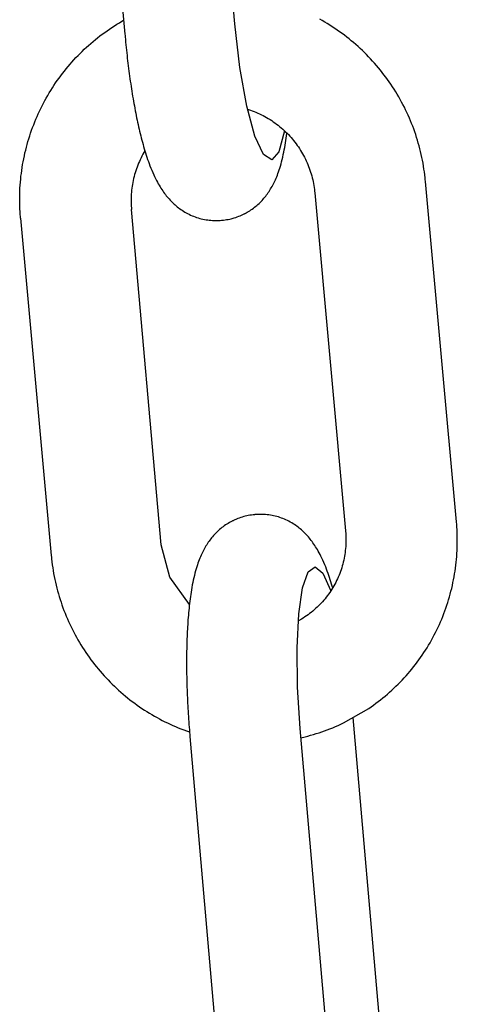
# Model space of a CAD drawing. Extents: x 1529 to 4201, y -422 to 622.
# Tile 111 of 256: x 1997.049 to 1997.511, y 494.415 to 495.455. Entities that reach past the tile are written whole.
import ezdxf

# ---------------------------------------------------------------- set-up
doc = ezdxf.new("R2010")
doc.units = 0
doc.header["$MEASUREMENT"] = 0
doc.layers.add('SPILL-BUCKET', color=1, linetype='CONTINUOUS')

msp = doc.modelspace()

# ---------------------------------------------------------------- linework, layer by layer
at = {"layer": 'SPILL-BUCKET', "color": 1, "linetype": 'Continuous'}
for p, q in [((1997.27604, 495.45078), (1997.24474, 495.80823)), ((1997.12827, 495.79993), (1997.15979, 495.44))]:
    msp.add_line(p, q, dxfattribs=at)
at = {"layer": 'SPILL-BUCKET', "color": 1}
for p, q in [((1997.1461, 495.4471), (1997.14871, 495.44879)), ((1997.14871, 495.44879), (1997.15134, 495.45045)), ((1997.15134, 495.45045), (1997.15399, 495.45207)), ((1997.15399, 495.45207), (1997.15666, 495.45365)), ((1997.15666, 495.45365), (1997.1585, 495.4547)), ((1997.28136, 495.40457), (1997.27604, 495.45078)), ((1997.36847, 495.45425), (1997.36576, 495.45577)), ((1997.37117, 495.45269), (1997.36847, 495.45425)), ((1997.37384, 495.45109), (1997.37117, 495.45269)), ((1997.37649, 495.44945), (1997.37384, 495.45109)), ((1997.37911, 495.44778), (1997.37649, 495.44945)), ((1997.131, 495.43615), (1997.13345, 495.43807)), ((1997.13345, 495.43807), (1997.13593, 495.43995)), ((1997.13593, 495.43995), (1997.13844, 495.44179)), ((1997.13844, 495.44179), (1997.14097, 495.4436)), ((1997.14097, 495.4436), (1997.14352, 495.44537)), ((1997.14352, 495.44537), (1997.1461, 495.4471)), ((1997.15979, 495.44), (1997.15992, 495.43851)), ((1997.15992, 495.43851), (1997.16005, 495.43703)), ((1997.38171, 495.44606), (1997.37911, 495.44778)), ((1997.38429, 495.44431), (1997.38171, 495.44606)), ((1997.38684, 495.44252), (1997.38429, 495.44431)), ((1997.38937, 495.4407), (1997.38684, 495.44252)), ((1997.39187, 495.43883), (1997.38937, 495.4407)), ((1997.39434, 495.43693), (1997.39187, 495.43883)), ((1997.11916, 495.42604), (1997.12147, 495.42813)), ((1997.12147, 495.42813), (1997.12381, 495.43019)), ((1997.12381, 495.43019), (1997.12618, 495.43221)), ((1997.12618, 495.43221), (1997.12858, 495.4342)), ((1997.12858, 495.4342), (1997.131, 495.43615)), ((1997.16005, 495.43703), (1997.16031, 495.43421)), ((1997.16031, 495.43421), (1997.16058, 495.4314)), ((1997.16058, 495.4314), (1997.16086, 495.42859)), ((1997.16086, 495.42859), (1997.16114, 495.42579)), ((1997.39679, 495.435), (1997.39434, 495.43693)), ((1997.39921, 495.43303), (1997.39679, 495.435)), ((1997.4016, 495.43103), (1997.39921, 495.43303)), ((1997.40396, 495.42899), (1997.4016, 495.43103)), ((1997.4063, 495.42692), (1997.40396, 495.42899)), ((1997.10807, 495.41511), (1997.11023, 495.41736)), ((1997.11023, 495.41736), (1997.11242, 495.41958)), ((1997.11242, 495.41958), (1997.11464, 495.42177)), ((1997.11464, 495.42177), (1997.11688, 495.42392)), ((1997.11688, 495.42392), (1997.11916, 495.42604)), ((1997.16114, 495.42579), (1997.16143, 495.42299)), ((1997.16143, 495.42299), (1997.16173, 495.4202)), ((1997.16173, 495.4202), (1997.16204, 495.41742)), ((1997.16204, 495.41742), (1997.16236, 495.41465)), ((1997.4086, 495.42481), (1997.4063, 495.42692)), ((1997.41087, 495.42267), (1997.4086, 495.42481)), ((1997.41312, 495.4205), (1997.41087, 495.42267)), ((1997.41533, 495.41829), (1997.41312, 495.4205)), ((1997.41751, 495.41606), (1997.41533, 495.41829)), ((1997.09978, 495.40579), (1997.1018, 495.40817)), ((1997.1018, 495.40817), (1997.10386, 495.41051)), ((1997.10386, 495.41051), (1997.10595, 495.41282)), ((1997.10595, 495.41282), (1997.10807, 495.41511)), ((1997.16236, 495.41465), (1997.16268, 495.41188)), ((1997.16268, 495.41188), (1997.16301, 495.40913)), ((1997.16301, 495.40913), (1997.16335, 495.40638)), ((1997.16335, 495.40638), (1997.1637, 495.40364)), ((1997.41966, 495.41379), (1997.41751, 495.41606)), ((1997.42177, 495.41149), (1997.41966, 495.41379)), ((1997.42386, 495.40916), (1997.42177, 495.41149)), ((1997.42591, 495.40681), (1997.42386, 495.40916)), ((1997.42792, 495.40442), (1997.42591, 495.40681)), ((1997.09018, 495.39349), (1997.09203, 495.39601)), ((1997.09203, 495.39601), (1997.09391, 495.3985)), ((1997.09391, 495.3985), (1997.09583, 495.40096)), ((1997.09583, 495.40096), (1997.09779, 495.40339)), ((1997.09779, 495.40339), (1997.09978, 495.40579)), ((1997.1637, 495.40364), (1997.16405, 495.40091)), ((1997.16405, 495.40091), (1997.16442, 495.3982)), ((1997.16442, 495.3982), (1997.16478, 495.39549)), ((1997.28864, 495.36382), (1997.28136, 495.40457)), ((1997.4299, 495.402), (1997.42792, 495.40442)), ((1997.43185, 495.39956), (1997.4299, 495.402)), ((1997.43376, 495.39709), (1997.43185, 495.39956)), ((1997.43564, 495.39459), (1997.43376, 495.39709)), ((1997.08314, 495.38318), (1997.08484, 495.3858)), ((1997.08484, 495.3858), (1997.08658, 495.38839)), ((1997.08658, 495.38839), (1997.08836, 495.39095)), ((1997.08836, 495.39095), (1997.09018, 495.39349)), ((1997.16478, 495.39549), (1997.16516, 495.3928)), ((1997.16516, 495.3928), (1997.16555, 495.39012)), ((1997.16555, 495.39012), (1997.16594, 495.38745)), ((1997.16594, 495.38745), (1997.16634, 495.38479)), ((1997.43748, 495.39206), (1997.43564, 495.39459)), ((1997.43929, 495.38951), (1997.43748, 495.39206)), ((1997.44105, 495.38693), (1997.43929, 495.38951)), ((1997.44279, 495.38433), (1997.44105, 495.38693)), ((1997.0767, 495.37247), (1997.07825, 495.37518)), ((1997.07825, 495.37518), (1997.07984, 495.37787)), ((1997.07984, 495.37787), (1997.08147, 495.38054)), ((1997.08147, 495.38054), (1997.08314, 495.38318)), ((1997.16634, 495.38479), (1997.16675, 495.38216)), ((1997.16675, 495.38216), (1997.16716, 495.37953)), ((1997.16716, 495.37953), (1997.16758, 495.37692)), ((1997.16758, 495.37692), (1997.16802, 495.37431)), ((1997.44448, 495.3817), (1997.44279, 495.38433)), ((1997.44614, 495.37905), (1997.44448, 495.3817)), ((1997.44775, 495.37637), (1997.44614, 495.37905)), ((1997.44934, 495.37367), (1997.44775, 495.37637)), ((1997.07228, 495.3642), (1997.07371, 495.36698)), ((1997.07371, 495.36698), (1997.07519, 495.36973)), ((1997.07519, 495.36973), (1997.0767, 495.37247)), ((1997.16802, 495.37431), (1997.16845, 495.37174)), ((1997.16845, 495.37174), (1997.1689, 495.36917)), ((1997.1689, 495.36917), (1997.16935, 495.36662)), ((1997.16935, 495.36662), (1997.16981, 495.36408)), ((1997.45088, 495.37095), (1997.44934, 495.37367)), ((1997.45238, 495.36821), (1997.45088, 495.37095)), ((1997.45384, 495.36545), (1997.45238, 495.36821)), ((1997.45527, 495.36267), (1997.45384, 495.36545)), ((1997.06694, 495.3529), (1997.06821, 495.35575)), ((1997.06821, 495.35575), (1997.06953, 495.35859)), ((1997.06953, 495.35859), (1997.07088, 495.3614)), ((1997.07088, 495.3614), (1997.07228, 495.3642)), ((1997.16981, 495.36408), (1997.17028, 495.36156)), ((1997.17028, 495.36156), (1997.17076, 495.35905)), ((1997.17076, 495.35905), (1997.17124, 495.35657)), ((1997.17124, 495.35657), (1997.17173, 495.35409)), ((1997.29721, 495.33223), (1997.28864, 495.36382)), ((1997.28953, 495.36056), (1997.29253, 495.35956)), ((1997.29253, 495.35956), (1997.2945, 495.35886)), ((1997.2945, 495.35886), (1997.29645, 495.35813)), ((1997.29645, 495.35813), (1997.29838, 495.35735)), ((1997.29838, 495.35735), (1997.30031, 495.35653)), ((1997.30031, 495.35653), (1997.30221, 495.35567)), ((1997.30221, 495.35567), (1997.3041, 495.35477)), ((1997.3041, 495.35477), (1997.30596, 495.35383)), ((1997.45665, 495.35986), (1997.45527, 495.36267)), ((1997.45799, 495.35704), (1997.45665, 495.35986)), ((1997.4593, 495.35419), (1997.45799, 495.35704)), ((1997.06225, 495.3413), (1997.06336, 495.34423)), ((1997.06336, 495.34423), (1997.06451, 495.34713)), ((1997.06451, 495.34713), (1997.06571, 495.35003)), ((1997.06571, 495.35003), (1997.06694, 495.3529)), ((1997.17173, 495.35409), (1997.17223, 495.35164)), ((1997.17223, 495.35164), (1997.17275, 495.3492)), ((1997.17275, 495.3492), (1997.17326, 495.34678)), ((1997.17326, 495.34678), (1997.17379, 495.34437)), ((1997.17379, 495.34437), (1997.17432, 495.34199)), ((1997.30596, 495.35383), (1997.30781, 495.35285)), ((1997.30781, 495.35285), (1997.30964, 495.35183)), ((1997.30964, 495.35183), (1997.31145, 495.35078)), ((1997.31145, 495.35078), (1997.31324, 495.34968)), ((1997.31324, 495.34968), (1997.315, 495.34855)), ((1997.315, 495.34855), (1997.31674, 495.34738)), ((1997.31674, 495.34738), (1997.31845, 495.34617)), ((1997.31845, 495.34617), (1997.32015, 495.34493)), ((1997.32015, 495.34493), (1997.32181, 495.34365)), ((1997.46056, 495.35133), (1997.4593, 495.35419)), ((1997.46178, 495.34845), (1997.46056, 495.35133)), ((1997.46296, 495.34556), (1997.46178, 495.34845)), ((1997.4641, 495.34265), (1997.46296, 495.34556)), ((1997.05918, 495.33244), (1997.06016, 495.33541)), ((1997.06016, 495.33541), (1997.06119, 495.33836)), ((1997.06119, 495.33836), (1997.06225, 495.3413)), ((1997.17432, 495.34199), (1997.17487, 495.33961)), ((1997.17487, 495.33961), (1997.17542, 495.33726)), ((1997.17542, 495.33726), (1997.17599, 495.33491)), ((1997.17599, 495.33491), (1997.17657, 495.33259)), ((1997.32181, 495.34365), (1997.32345, 495.34234)), ((1997.32854, 495.33782), (1997.32271, 495.31562)), ((1997.32345, 495.34234), (1997.32506, 495.341)), ((1997.32506, 495.341), (1997.32665, 495.33962)), ((1997.32665, 495.33962), (1997.3282, 495.33821)), ((1997.3282, 495.33821), (1997.32973, 495.33676)), ((1997.32973, 495.33676), (1997.33123, 495.33528)), ((1997.33061, 495.33238), (1997.33092, 495.33482)), ((1997.33092, 495.33482), (1997.33101, 495.3355)), ((1997.33123, 495.33528), (1997.33269, 495.33378)), ((1997.33269, 495.33378), (1997.33413, 495.33224)), ((1997.46519, 495.33972), (1997.4641, 495.34265)), ((1997.46625, 495.33678), (1997.46519, 495.33972)), ((1997.46726, 495.33382), (1997.46625, 495.33678)), ((1997.46823, 495.33085), (1997.46726, 495.33382)), ((1997.05567, 495.32044), (1997.05649, 495.32346)), ((1997.05649, 495.32346), (1997.05734, 495.32647)), ((1997.05734, 495.32647), (1997.05824, 495.32946)), ((1997.05824, 495.32946), (1997.05918, 495.33244)), ((1997.17657, 495.33259), (1997.17716, 495.33027)), ((1997.17716, 495.33027), (1997.17775, 495.32797)), ((1997.17775, 495.32797), (1997.17837, 495.32568)), ((1997.17837, 495.32568), (1997.17899, 495.32341)), ((1997.17899, 495.32341), (1997.17963, 495.32113)), ((1997.30629, 495.31269), (1997.29721, 495.33223)), ((1997.32916, 495.32261), (1997.32956, 495.3251)), ((1997.32956, 495.3251), (1997.32993, 495.32752)), ((1997.32993, 495.32752), (1997.33029, 495.32997)), ((1997.33029, 495.32997), (1997.33061, 495.33238)), ((1997.33413, 495.33224), (1997.33554, 495.33067)), ((1997.33554, 495.33067), (1997.33691, 495.32907)), ((1997.33691, 495.32907), (1997.33825, 495.32745)), ((1997.33825, 495.32745), (1997.33955, 495.3258)), ((1997.33955, 495.3258), (1997.34082, 495.32412)), ((1997.34082, 495.32412), (1997.34206, 495.32242)), ((1997.46916, 495.32786), (1997.46823, 495.33085)), ((1997.47005, 495.32486), (1997.46916, 495.32786)), ((1997.47089, 495.32186), (1997.47005, 495.32486)), ((1997.0535, 495.31131), (1997.05418, 495.31437)), ((1997.05418, 495.31437), (1997.0549, 495.3174)), ((1997.0549, 495.3174), (1997.05567, 495.32044)), ((1997.17879, 495.31294), (1997.17781, 495.31108)), ((1997.17982, 495.31478), (1997.17879, 495.31294)), ((1997.17963, 495.32113), (1997.18029, 495.31888)), ((1997.18088, 495.3166), (1997.17982, 495.31478)), ((1997.18029, 495.31888), (1997.18097, 495.31662)), ((1997.18094, 495.3167), (1997.18088, 495.3166)), ((1997.18097, 495.31662), (1997.18165, 495.31438)), ((1997.18165, 495.31438), (1997.18237, 495.31212)), ((1997.31506, 495.30698), (1997.30629, 495.31269)), ((1997.32271, 495.31562), (1997.31506, 495.30698)), ((1997.32726, 495.31259), (1997.32779, 495.31515)), ((1997.32779, 495.31515), (1997.32828, 495.31764)), ((1997.32828, 495.31764), (1997.32874, 495.32016)), ((1997.32874, 495.32016), (1997.32916, 495.32261)), ((1997.34206, 495.32242), (1997.34326, 495.32069)), ((1997.34326, 495.32069), (1997.34443, 495.31893)), ((1997.34443, 495.31893), (1997.34556, 495.31715)), ((1997.34556, 495.31715), (1997.34665, 495.31535)), ((1997.34665, 495.31535), (1997.34771, 495.31353)), ((1997.34771, 495.31353), (1997.34873, 495.31168)), ((1997.47169, 495.31883), (1997.47089, 495.32186)), ((1997.47244, 495.3158), (1997.47169, 495.31883)), ((1997.47315, 495.31276), (1997.47244, 495.3158)), ((1997.47382, 495.30971), (1997.47315, 495.31276)), ((1997.05171, 495.3021), (1997.05226, 495.30518)), ((1997.05226, 495.30518), (1997.05286, 495.30825)), ((1997.05286, 495.30825), (1997.0535, 495.31131)), ((1997.17425, 495.30345), (1997.17346, 495.30149)), ((1997.17508, 495.30539), (1997.17425, 495.30345)), ((1997.17595, 495.3073), (1997.17508, 495.30539)), ((1997.17686, 495.3092), (1997.17595, 495.3073)), ((1997.17781, 495.31108), (1997.17686, 495.3092)), ((1997.18237, 495.31212), (1997.1831, 495.30989)), ((1997.1831, 495.30989), (1997.18387, 495.30762)), ((1997.18387, 495.30762), (1997.18465, 495.30538)), ((1997.18465, 495.30538), (1997.18549, 495.30308)), ((1997.18549, 495.30308), (1997.18634, 495.30082)), ((1997.32423, 495.30055), (1997.32488, 495.30283)), ((1997.32488, 495.30283), (1997.32549, 495.30512)), ((1997.32549, 495.30512), (1997.32611, 495.30759)), ((1997.32611, 495.30759), (1997.3267, 495.31007)), ((1997.3267, 495.31007), (1997.32726, 495.31259)), ((1997.34873, 495.31168), (1997.34971, 495.30982)), ((1997.34971, 495.30982), (1997.35065, 495.30793)), ((1997.35065, 495.30793), (1997.35155, 495.30603)), ((1997.35155, 495.30603), (1997.35242, 495.30411)), ((1997.35242, 495.30411), (1997.35324, 495.30217)), ((1997.47445, 495.30665), (1997.47382, 495.30971)), ((1997.47503, 495.30358), (1997.47445, 495.30665)), ((1997.47556, 495.3005), (1997.47503, 495.30358)), ((1997.04995, 495.28973), (1997.05033, 495.29283)), ((1997.05033, 495.29283), (1997.05074, 495.29593)), ((1997.05074, 495.29593), (1997.05121, 495.29902)), ((1997.05121, 495.29902), (1997.05171, 495.3021)), ((1997.1707, 495.29353), (1997.17011, 495.29151)), ((1997.17133, 495.29554), (1997.1707, 495.29353)), ((1997.172, 495.29754), (1997.17133, 495.29554)), ((1997.17271, 495.29953), (1997.172, 495.29754)), ((1997.17346, 495.30149), (1997.17271, 495.29953)), ((1997.18634, 495.30082), (1997.18725, 495.29848)), ((1997.18725, 495.29848), (1997.18819, 495.29618)), ((1997.18819, 495.29618), (1997.1892, 495.2938)), ((1997.1892, 495.2938), (1997.19025, 495.29144)), ((1997.32099, 495.29099), (1997.32164, 495.29269)), ((1997.32164, 495.29269), (1997.3223, 495.29456)), ((1997.3223, 495.29456), (1997.32294, 495.29643)), ((1997.32294, 495.29643), (1997.3236, 495.29849)), ((1997.3236, 495.29849), (1997.32423, 495.30055)), ((1997.35324, 495.30217), (1997.35403, 495.30021)), ((1997.35403, 495.30021), (1997.35477, 495.29824)), ((1997.35477, 495.29824), (1997.35548, 495.29625)), ((1997.35548, 495.29625), (1997.35614, 495.29426)), ((1997.35614, 495.29426), (1997.35676, 495.29224)), ((1997.35676, 495.29224), (1997.35734, 495.29022)), ((1997.47605, 495.29742), (1997.47556, 495.3005)), ((1997.4765, 495.29433), (1997.47605, 495.29742)), ((1997.47691, 495.29123), (1997.4765, 495.29433)), ((1997.0491, 495.28039), (1997.04934, 495.28351)), ((1997.04934, 495.28351), (1997.04962, 495.28662)), ((1997.04962, 495.28662), (1997.04995, 495.28973)), ((1997.16819, 495.2833), (1997.16781, 495.28123)), ((1997.16861, 495.28537), (1997.16819, 495.2833)), ((1997.16906, 495.28743), (1997.16861, 495.28537)), ((1997.16957, 495.28947), (1997.16906, 495.28743)), ((1997.17011, 495.29151), (1997.16957, 495.28947)), ((1997.19025, 495.29144), (1997.19122, 495.28936)), ((1997.19122, 495.28936), (1997.19223, 495.28729)), ((1997.19223, 495.28729), (1997.19317, 495.28542)), ((1997.19317, 495.28542), (1997.19416, 495.28356)), ((1997.19416, 495.28356), (1997.19508, 495.28189)), ((1997.19508, 495.28189), (1997.19604, 495.28022)), ((1997.31615, 495.28033), (1997.31688, 495.28174)), ((1997.31688, 495.28174), (1997.31758, 495.28315)), ((1997.31758, 495.28315), (1997.31829, 495.28463)), ((1997.31829, 495.28463), (1997.31897, 495.28612)), ((1997.31897, 495.28612), (1997.31966, 495.2877)), ((1997.31966, 495.2877), (1997.32032, 495.28928)), ((1997.32032, 495.28928), (1997.32099, 495.29099)), ((1997.35734, 495.29022), (1997.35788, 495.28819)), ((1997.35788, 495.28819), (1997.35837, 495.28614)), ((1997.35837, 495.28614), (1997.35883, 495.28409)), ((1997.35883, 495.28409), (1997.35924, 495.28202)), ((1997.35924, 495.28202), (1997.35961, 495.27996)), ((1997.47727, 495.28813), (1997.47691, 495.29123)), ((1997.47746, 495.28623), (1997.47727, 495.28813)), ((1997.47765, 495.28433), (1997.47746, 495.28623)), ((1997.51039, 494.92438), (1997.47765, 495.28433)), ((1997.04865, 495.27103), (1997.04875, 495.27415)), ((1997.04875, 495.27415), (1997.0489, 495.27727)), ((1997.0489, 495.27727), (1997.0491, 495.28039)), ((1997.16673, 495.27288), (1997.16657, 495.27078)), ((1997.16694, 495.27497), (1997.16673, 495.27288)), ((1997.16718, 495.27707), (1997.16694, 495.27497)), ((1997.16748, 495.27915), (1997.16718, 495.27707)), ((1997.16781, 495.28123), (1997.16748, 495.27915)), ((1997.19604, 495.28022), (1997.19696, 495.27869)), ((1997.19696, 495.27869), (1997.1979, 495.27716)), ((1997.1979, 495.27716), (1997.19882, 495.27576)), ((1997.19882, 495.27576), (1997.19976, 495.27435)), ((1997.19976, 495.27435), (1997.20068, 495.27303)), ((1997.20068, 495.27303), (1997.20164, 495.27171)), ((1997.20164, 495.27171), (1997.20258, 495.27047)), ((1997.30966, 495.27009), (1997.31055, 495.2713)), ((1997.31055, 495.2713), (1997.31141, 495.27253)), ((1997.31141, 495.27253), (1997.31226, 495.27378)), ((1997.31226, 495.27378), (1997.31307, 495.27504)), ((1997.31307, 495.27504), (1997.31387, 495.27633)), ((1997.31387, 495.27633), (1997.31464, 495.27763)), ((1997.31464, 495.27763), (1997.31541, 495.27898)), ((1997.31541, 495.27898), (1997.31615, 495.28033)), ((1997.35961, 495.27996), (1997.35993, 495.27788)), ((1997.35993, 495.27788), (1997.36022, 495.2758)), ((1997.36022, 495.2758), (1997.36042, 495.27407)), ((1997.36042, 495.27407), (1997.36059, 495.27235)), ((1997.36059, 495.27235), (1997.39311, 494.91488)), ((1997.04857, 495.26478), (1997.04858, 495.2679)), ((1997.04859, 495.26166), (1997.04857, 495.26478)), ((1997.04858, 495.2679), (1997.04865, 495.27103)), ((1997.04867, 495.25854), (1997.04859, 495.26166)), ((1997.16638, 495.26658), (1997.16634, 495.26448)), ((1997.16634, 495.26448), (1997.16635, 495.26237)), ((1997.16635, 495.26237), (1997.16641, 495.26027)), ((1997.16645, 495.26868), (1997.16638, 495.26658)), ((1997.16657, 495.27078), (1997.16645, 495.26868)), ((1997.20258, 495.27047), (1997.20355, 495.26923)), ((1997.20355, 495.26923), (1997.20451, 495.26805)), ((1997.20451, 495.26805), (1997.20551, 495.26687)), ((1997.20551, 495.26687), (1997.2065, 495.26574)), ((1997.2065, 495.26574), (1997.20753, 495.26462)), ((1997.20753, 495.26462), (1997.20856, 495.26354)), ((1997.20856, 495.26354), (1997.20963, 495.26246)), ((1997.20963, 495.26246), (1997.2107, 495.26143)), ((1997.2107, 495.26143), (1997.2118, 495.2604)), ((1997.30049, 495.26), (1997.30162, 495.26104)), ((1997.30162, 495.26104), (1997.30272, 495.26211)), ((1997.30272, 495.26211), (1997.3038, 495.2632)), ((1997.3038, 495.2632), (1997.30485, 495.2643)), ((1997.30485, 495.2643), (1997.30586, 495.26542)), ((1997.30586, 495.26542), (1997.30685, 495.26657)), ((1997.30685, 495.26657), (1997.30782, 495.26772)), ((1997.30782, 495.26772), (1997.30876, 495.2689)), ((1997.30876, 495.2689), (1997.30966, 495.27009)), ((1997.04878, 495.25542), (1997.04867, 495.25854)), ((1997.04894, 495.2523), (1997.04878, 495.25542)), ((1997.04915, 495.24918), (1997.04894, 495.2523)), ((1997.16641, 495.26027), (1997.16651, 495.25817)), ((1997.16651, 495.25817), (1997.16662, 495.25644)), ((1997.16662, 495.25644), (1997.16676, 495.25471)), ((1997.19809, 494.90032), (1997.16676, 495.25471)), ((1997.2118, 495.2604), (1997.21292, 495.2594)), ((1997.21292, 495.2594), (1997.21406, 495.25842)), ((1997.21406, 495.25842), (1997.21522, 495.25747)), ((1997.21522, 495.25747), (1997.21642, 495.25654)), ((1997.21642, 495.25654), (1997.21763, 495.25563)), ((1997.21763, 495.25563), (1997.21886, 495.25475)), ((1997.21886, 495.25475), (1997.22026, 495.2538)), ((1997.22026, 495.2538), (1997.2217, 495.25287)), ((1997.2217, 495.25287), (1997.22315, 495.25199)), ((1997.22315, 495.25199), (1997.22464, 495.25114)), ((1997.22464, 495.25114), (1997.22614, 495.25032)), ((1997.22614, 495.25032), (1997.22768, 495.24954)), ((1997.28624, 495.25018), (1997.28651, 495.25032)), ((1997.2868, 495.25047), (1997.28904, 495.25169)), ((1997.28904, 495.25169), (1997.29042, 495.25251)), ((1997.29042, 495.25251), (1997.29177, 495.25335)), ((1997.29177, 495.25335), (1997.2931, 495.25422)), ((1997.2931, 495.25422), (1997.2944, 495.25512)), ((1997.2944, 495.25512), (1997.29568, 495.25605)), ((1997.29568, 495.25605), (1997.29692, 495.257)), ((1997.29692, 495.257), (1997.29814, 495.25798)), ((1997.29814, 495.25798), (1997.29933, 495.25898)), ((1997.29933, 495.25898), (1997.30049, 495.26)), ((1997.0493, 495.24728), (1997.04915, 495.24918)), ((1997.04946, 495.24538), (1997.0493, 495.24728)), ((1997.04946, 495.24538), (1997.08187, 494.8891)), ((1997.22768, 495.24954), (1997.22923, 495.24881)), ((1997.22923, 495.24881), (1997.23081, 495.24811)), ((1997.23081, 495.24811), (1997.2324, 495.24746)), ((1997.2324, 495.24746), (1997.23401, 495.24685)), ((1997.23401, 495.24685), (1997.23563, 495.24628)), ((1997.23563, 495.24628), (1997.23728, 495.24575)), ((1997.23728, 495.24575), (1997.23893, 495.24527)), ((1997.23893, 495.24527), (1997.2406, 495.24484)), ((1997.2406, 495.24484), (1997.24227, 495.24445)), ((1997.24227, 495.24445), (1997.24396, 495.2441)), ((1997.24396, 495.2441), (1997.24564, 495.24381)), ((1997.24564, 495.24381), (1997.24734, 495.24356)), ((1997.24734, 495.24356), (1997.24904, 495.24335)), ((1997.24904, 495.24335), (1997.25074, 495.24319)), ((1997.25074, 495.24319), (1997.25244, 495.24308)), ((1997.25244, 495.24308), (1997.25415, 495.24301)), ((1997.25415, 495.24301), (1997.25585, 495.24299)), ((1997.25585, 495.24299), (1997.25754, 495.24302)), ((1997.25754, 495.24302), (1997.25898, 495.24308)), ((1997.25898, 495.24308), (1997.26041, 495.24318)), ((1997.26042, 495.24317), (1997.26189, 495.24328)), ((1997.26189, 495.24329), (1997.26214, 495.2433)), ((1997.26214, 495.2433), (1997.26239, 495.24331)), ((1997.26239, 495.24331), (1997.26406, 495.24347)), ((1997.26406, 495.24347), (1997.26573, 495.24368)), ((1997.26573, 495.24368), (1997.26739, 495.24393)), ((1997.26739, 495.24393), (1997.26904, 495.24422)), ((1997.26904, 495.24422), (1997.27067, 495.24456)), ((1997.27067, 495.24456), (1997.27229, 495.24494)), ((1997.27229, 495.24494), (1997.27548, 495.24582)), ((1997.27548, 495.24582), (1997.27706, 495.24631)), ((1997.27706, 495.24631), (1997.27861, 495.24685)), ((1997.27861, 495.24685), (1997.28014, 495.24743)), ((1997.28014, 495.24743), (1997.28166, 495.24804)), ((1997.28166, 495.24804), (1997.28315, 495.24869)), ((1997.28315, 495.24869), (1997.28462, 495.24938)), ((1997.28462, 495.24938), (1997.28522, 495.24967)), ((1997.28522, 495.24967), (1997.28581, 495.24997)), ((1997.28581, 495.24997), (1997.28624, 495.25018)), ((1997.2792, 494.92799), (1997.27768, 494.92738)), ((1997.28073, 494.92857), (1997.2792, 494.92799)), ((1997.28228, 494.92911), (1997.28073, 494.92857)), ((1997.28385, 494.92961), (1997.28228, 494.92911)), ((1997.28544, 494.93006), (1997.28385, 494.92961)), ((1997.28705, 494.93048), (1997.28544, 494.93006)), ((1997.28867, 494.93086), (1997.28705, 494.93048)), ((1997.2903, 494.93119), (1997.28867, 494.93086)), ((1997.29195, 494.93149), (1997.2903, 494.93119)), ((1997.29361, 494.93174), (1997.29195, 494.93149)), ((1997.29527, 494.93195), (1997.29361, 494.93174)), ((1997.29695, 494.9321), (1997.29527, 494.93195)), ((1997.2972, 494.93212), (1997.29695, 494.9321)), ((1997.29745, 494.93213), (1997.2972, 494.93212)), ((1997.29892, 494.93225), (1997.29745, 494.93214)), ((1997.30036, 494.93234), (1997.29892, 494.93224)), ((1997.3018, 494.9324), (1997.30036, 494.93234)), ((1997.30349, 494.93243), (1997.3018, 494.9324)), ((1997.30519, 494.93241), (1997.30349, 494.93243)), ((1997.30689, 494.93234), (1997.30519, 494.93241)), ((1997.30859, 494.93223), (1997.30689, 494.93234)), ((1997.3103, 494.93207), (1997.30859, 494.93223)), ((1997.312, 494.93187), (1997.3103, 494.93207)), ((1997.31369, 494.93161), (1997.312, 494.93187)), ((1997.31538, 494.93132), (1997.31369, 494.93161)), ((1997.31707, 494.93097), (1997.31538, 494.93132)), ((1997.31874, 494.93058), (1997.31707, 494.93097)), ((1997.32041, 494.93015), (1997.31874, 494.93058)), ((1997.32206, 494.92967), (1997.32041, 494.93015)), ((1997.32371, 494.92914), (1997.32206, 494.92967)), ((1997.32533, 494.92857), (1997.32371, 494.92914)), ((1997.32694, 494.92796), (1997.32533, 494.92857)), ((1997.32853, 494.92731), (1997.32694, 494.92796)), ((1997.2612, 494.91744), (1997.26001, 494.91645)), ((1997.26242, 494.91842), (1997.2612, 494.91744)), ((1997.26366, 494.91938), (1997.26242, 494.91842)), ((1997.26494, 494.9203), (1997.26366, 494.91938)), ((1997.26624, 494.9212), (1997.26494, 494.9203)), ((1997.26757, 494.92207), (1997.26624, 494.9212)), ((1997.26892, 494.92292), (1997.26757, 494.92207)), ((1997.2703, 494.92373), (1997.26892, 494.92292)), ((1997.27169, 494.9245), (1997.2703, 494.92373)), ((1997.2731, 494.92524), (1997.27169, 494.9245)), ((1997.27353, 494.92545), (1997.2731, 494.92524)), ((1997.27412, 494.92575), (1997.27353, 494.92545)), ((1997.27472, 494.92604), (1997.27412, 494.92575)), ((1997.27526, 494.9263), (1997.27472, 494.92604)), ((1997.27768, 494.92738), (1997.27526, 494.9263)), ((1997.33011, 494.92661), (1997.32853, 494.92731)), ((1997.33166, 494.92587), (1997.33011, 494.92661)), ((1997.3332, 494.9251), (1997.33166, 494.92587)), ((1997.3347, 494.92429), (1997.3332, 494.9251)), ((1997.33619, 494.92343), (1997.3347, 494.92429)), ((1997.33764, 494.92254), (1997.33619, 494.92343)), ((1997.33908, 494.92162), (1997.33764, 494.92254)), ((1997.34048, 494.92067), (1997.33908, 494.92162)), ((1997.34171, 494.91979), (1997.34048, 494.92067)), ((1997.34292, 494.91888), (1997.34171, 494.91979)), ((1997.34411, 494.91795), (1997.34292, 494.91888)), ((1997.34528, 494.917), (1997.34411, 494.91795)), ((1997.51061, 494.92176), (1997.51039, 494.92438)), ((1997.51081, 494.91913), (1997.51061, 494.92176)), ((1997.51099, 494.91602), (1997.51081, 494.91913)), ((1997.25153, 494.9077), (1997.25058, 494.90652)), ((1997.25248, 494.90885), (1997.25153, 494.9077)), ((1997.25348, 494.91), (1997.25248, 494.90885)), ((1997.25449, 494.91112), (1997.25348, 494.91)), ((1997.25554, 494.91223), (1997.25449, 494.91112)), ((1997.25661, 494.91331), (1997.25554, 494.91223)), ((1997.25772, 494.91438), (1997.25661, 494.91331)), ((1997.25885, 494.91542), (1997.25772, 494.91438)), ((1997.26001, 494.91645), (1997.25885, 494.91542)), ((1997.34642, 494.91602), (1997.34528, 494.917)), ((1997.34754, 494.91502), (1997.34642, 494.91602)), ((1997.34864, 494.91399), (1997.34754, 494.91502)), ((1997.34971, 494.91295), (1997.34864, 494.91399)), ((1997.35078, 494.91188), (1997.34971, 494.91295)), ((1997.35181, 494.9108), (1997.35078, 494.91188)), ((1997.35284, 494.90968), (1997.35181, 494.9108)), ((1997.35383, 494.90855), (1997.35284, 494.90968)), ((1997.35483, 494.90737), (1997.35383, 494.90855)), ((1997.35579, 494.90619), (1997.35483, 494.90737)), ((1997.39311, 494.91488), (1997.39319, 494.91399)), ((1997.39319, 494.91399), (1997.39326, 494.9131)), ((1997.39326, 494.9131), (1997.39339, 494.91101)), ((1997.39339, 494.91101), (1997.39348, 494.90892)), ((1997.39348, 494.90892), (1997.39352, 494.90682)), ((1997.51113, 494.9129), (1997.51099, 494.91602)), ((1997.51123, 494.90979), (1997.51113, 494.9129)), ((1997.51128, 494.90667), (1997.51123, 494.90979)), ((1997.20744, 494.86608), (1997.19809, 494.90032)), ((1997.24393, 494.89644), (1997.24319, 494.89509)), ((1997.2447, 494.89779), (1997.24393, 494.89644)), ((1997.24547, 494.89908), (1997.2447, 494.89779)), ((1997.24627, 494.90038), (1997.24547, 494.89908)), ((1997.24708, 494.90164), (1997.24627, 494.90038)), ((1997.24793, 494.9029), (1997.24708, 494.90164)), ((1997.24878, 494.90412), (1997.24793, 494.9029)), ((1997.24968, 494.90533), (1997.24878, 494.90412)), ((1997.25058, 494.90652), (1997.24968, 494.90533)), ((1997.35676, 494.90495), (1997.35579, 494.90619)), ((1997.3577, 494.90371), (1997.35676, 494.90495)), ((1997.35865, 494.90239), (1997.3577, 494.90371)), ((1997.35958, 494.90107), (1997.35865, 494.90239)), ((1997.36052, 494.89967), (1997.35958, 494.90107)), ((1997.36143, 494.89826), (1997.36052, 494.89967)), ((1997.36238, 494.89673), (1997.36143, 494.89826)), ((1997.3633, 494.89521), (1997.36238, 494.89673)), ((1997.39327, 494.89845), (1997.3931, 494.89636)), ((1997.3934, 494.90053), (1997.39327, 494.89845)), ((1997.39348, 494.90263), (1997.3934, 494.90053)), ((1997.39352, 494.90472), (1997.39348, 494.90263)), ((1997.39352, 494.90682), (1997.39352, 494.90472)), ((1997.51104, 494.8942), (1997.51116, 494.89732)), ((1997.51116, 494.89732), (1997.51125, 494.90043)), ((1997.51125, 494.90043), (1997.51129, 494.90355)), ((1997.51129, 494.90355), (1997.51128, 494.90667)), ((1997.08187, 494.8891), (1997.08205, 494.8872)), ((1997.08205, 494.8872), (1997.08225, 494.8853)), ((1997.23902, 494.88614), (1997.23835, 494.88443)), ((1997.23968, 494.88772), (1997.23902, 494.88614)), ((1997.24037, 494.8893), (1997.23968, 494.88772)), ((1997.24105, 494.89079), (1997.24037, 494.8893)), ((1997.24176, 494.89227), (1997.24105, 494.89079)), ((1997.24246, 494.89368), (1997.24176, 494.89227)), ((1997.24319, 494.89509), (1997.24246, 494.89368)), ((1997.36426, 494.89353), (1997.3633, 494.89521)), ((1997.36518, 494.89186), (1997.36426, 494.89353)), ((1997.36617, 494.89), (1997.36518, 494.89186)), ((1997.36711, 494.88813), (1997.36617, 494.89)), ((1997.36812, 494.88606), (1997.36711, 494.88813)), ((1997.36909, 494.88397), (1997.36812, 494.88606)), ((1997.39198, 494.88808), (1997.39159, 494.88603)), ((1997.39232, 494.89014), (1997.39198, 494.88808)), ((1997.39262, 494.89221), (1997.39232, 494.89014)), ((1997.39288, 494.89428), (1997.39262, 494.89221)), ((1997.3931, 494.89636), (1997.39288, 494.89428)), ((1997.51038, 494.88489), (1997.51065, 494.88799)), ((1997.51065, 494.88799), (1997.51086, 494.8911)), ((1997.51086, 494.8911), (1997.51104, 494.8942)), ((1997.08225, 494.8853), (1997.08261, 494.8822)), ((1997.08261, 494.8822), (1997.08302, 494.87911)), ((1997.08302, 494.87911), (1997.08346, 494.87602)), ((1997.08346, 494.87602), (1997.08396, 494.87293)), ((1997.23574, 494.87694), (1997.23511, 494.87487)), ((1997.2364, 494.879), (1997.23574, 494.87694)), ((1997.23704, 494.88086), (1997.2364, 494.879)), ((1997.2377, 494.88273), (1997.23704, 494.88086)), ((1997.23835, 494.88443), (1997.2377, 494.88273)), ((1997.35362, 494.8718), (1997.36094, 494.87709)), ((1997.36094, 494.87709), (1997.3691, 494.87016)), ((1997.37014, 494.88162), (1997.36909, 494.88397)), ((1997.37115, 494.87924), (1997.37014, 494.88162)), ((1997.37209, 494.87694), (1997.37115, 494.87924)), ((1997.373, 494.8746), (1997.37209, 494.87694)), ((1997.38902, 494.87593), (1997.38838, 494.87395)), ((1997.38961, 494.87793), (1997.38902, 494.87593)), ((1997.39017, 494.87994), (1997.38961, 494.87793)), ((1997.39069, 494.88196), (1997.39017, 494.87994)), ((1997.39116, 494.88399), (1997.39069, 494.88196)), ((1997.39159, 494.88603), (1997.39116, 494.88399)), ((1997.50933, 494.87561), (1997.50973, 494.87869)), ((1997.50973, 494.87869), (1997.51008, 494.88179)), ((1997.51008, 494.88179), (1997.51038, 494.88489)), ((1997.08396, 494.87293), (1997.08449, 494.86986)), ((1997.08449, 494.86986), (1997.08507, 494.86679)), ((1997.08507, 494.86679), (1997.0857, 494.86373)), ((1997.22799, 494.83715), (1997.20744, 494.86608)), ((1997.23264, 494.86535), (1997.23208, 494.86283)), ((1997.23323, 494.86783), (1997.23264, 494.86535)), ((1997.23385, 494.8703), (1997.23323, 494.86783)), ((1997.23446, 494.87259), (1997.23385, 494.8703)), ((1997.23511, 494.87487), (1997.23446, 494.87259)), ((1997.34771, 494.85472), (1997.35362, 494.8718)), ((1997.3691, 494.87016), (1997.37747, 494.85157)), ((1997.37385, 494.87234), (1997.373, 494.8746)), ((1997.37468, 494.87004), (1997.37385, 494.87234)), ((1997.37547, 494.8678), (1997.37468, 494.87004)), ((1997.37624, 494.86553), (1997.37547, 494.8678)), ((1997.37697, 494.8633), (1997.37624, 494.86553)), ((1997.3854, 494.86619), (1997.38456, 494.86429)), ((1997.38621, 494.86811), (1997.3854, 494.86619)), ((1997.38697, 494.87004), (1997.38621, 494.86811)), ((1997.38769, 494.87199), (1997.38697, 494.87004)), ((1997.38838, 494.87395), (1997.38769, 494.87199)), ((1997.50731, 494.86333), (1997.50788, 494.86639)), ((1997.50788, 494.86639), (1997.50841, 494.86945)), ((1997.50841, 494.86945), (1997.50889, 494.87253)), ((1997.50889, 494.87253), (1997.50933, 494.87561)), ((1997.0857, 494.86373), (1997.08637, 494.86068)), ((1997.08637, 494.86068), (1997.08708, 494.85763)), ((1997.08708, 494.85763), (1997.08783, 494.8546)), ((1997.2306, 494.85526), (1997.23018, 494.85281)), ((1997.23106, 494.85778), (1997.2306, 494.85526)), ((1997.23155, 494.86028), (1997.23106, 494.85778)), ((1997.23208, 494.86283), (1997.23155, 494.86028)), ((1997.37769, 494.86104), (1997.37697, 494.8633)), ((1997.37837, 494.8588), (1997.37769, 494.86104)), ((1997.37905, 494.85654), (1997.37837, 494.8588)), ((1997.37975, 494.85511), (1997.37868, 494.85334)), ((1997.37955, 494.85482), (1997.37905, 494.85654)), ((1997.38079, 494.8569), (1997.37975, 494.85511)), ((1997.38179, 494.85872), (1997.38079, 494.8569)), ((1997.38275, 494.86056), (1997.38179, 494.85872)), ((1997.38368, 494.86241), (1997.38275, 494.86056)), ((1997.38456, 494.86429), (1997.38368, 494.86241)), ((1997.50533, 494.85422), (1997.50604, 494.85725)), ((1997.50604, 494.85725), (1997.5067, 494.86028)), ((1997.5067, 494.86028), (1997.50731, 494.86333)), ((1997.08783, 494.8546), (1997.08863, 494.85158)), ((1997.08863, 494.85158), (1997.08948, 494.84857)), ((1997.08948, 494.84857), (1997.09036, 494.84557)), ((1997.09036, 494.84557), (1997.09129, 494.84259)), ((1997.22905, 494.84545), (1997.22873, 494.84304)), ((1997.22941, 494.8479), (1997.22905, 494.84545)), ((1997.22978, 494.85033), (1997.22941, 494.8479)), ((1997.23018, 494.85281), (1997.22978, 494.85033)), ((1997.34366, 494.82717), (1997.34771, 494.85472)), ((1997.37274, 494.84487), (1997.37145, 494.84326)), ((1997.374, 494.84651), (1997.37274, 494.84487)), ((1997.37522, 494.84818), (1997.374, 494.84651)), ((1997.37641, 494.84987), (1997.37522, 494.84818)), ((1997.37756, 494.8516), (1997.37641, 494.84987)), ((1997.37868, 494.85334), (1997.37756, 494.8516)), ((1997.50209, 494.84223), (1997.50297, 494.8452)), ((1997.50297, 494.8452), (1997.5038, 494.8482)), ((1997.5038, 494.8482), (1997.50459, 494.8512)), ((1997.50459, 494.8512), (1997.50533, 494.85422)), ((1997.09129, 494.84259), (1997.09226, 494.83962)), ((1997.09226, 494.83962), (1997.09327, 494.83666)), ((1997.09327, 494.83666), (1997.09432, 494.83372)), ((1997.22785, 494.83576), (1997.22759, 494.83334)), ((1997.22813, 494.83819), (1997.22785, 494.83576)), ((1997.22842, 494.8406), (1997.22813, 494.83819)), ((1997.22873, 494.84304), (1997.22842, 494.8406)), ((1997.363, 494.8342), (1997.36148, 494.83281)), ((1997.36449, 494.83563), (1997.363, 494.8342)), ((1997.36595, 494.8371), (1997.36449, 494.83563)), ((1997.36737, 494.83859), (1997.36595, 494.8371)), ((1997.36877, 494.84012), (1997.36737, 494.83859)), ((1997.37013, 494.84167), (1997.36877, 494.84012)), ((1997.37145, 494.84326), (1997.37013, 494.84167)), ((1997.49921, 494.83337), (1997.50021, 494.83631)), ((1997.50021, 494.83631), (1997.50117, 494.83926)), ((1997.50117, 494.83926), (1997.50209, 494.84223)), ((1997.09432, 494.83372), (1997.09542, 494.83079)), ((1997.09542, 494.83079), (1997.09656, 494.82787)), ((1997.09656, 494.82787), (1997.09774, 494.82498)), ((1997.09774, 494.82498), (1997.09896, 494.8221)), ((1997.22691, 494.826), (1997.22671, 494.82355)), ((1997.22712, 494.82846), (1997.22691, 494.826)), ((1997.22735, 494.83089), (1997.22712, 494.82846)), ((1997.22759, 494.83334), (1997.22735, 494.83089)), ((1997.3418, 494.79128), (1997.34366, 494.82717)), ((1997.35006, 494.824), (1997.34832, 494.82289)), ((1997.35177, 494.82515), (1997.35006, 494.824)), ((1997.35346, 494.82634), (1997.35177, 494.82515)), ((1997.35512, 494.82756), (1997.35346, 494.82634)), ((1997.35675, 494.82882), (1997.35512, 494.82756)), ((1997.35836, 494.83011), (1997.35675, 494.82882)), ((1997.35994, 494.83145), (1997.35836, 494.83011)), ((1997.36148, 494.83281), (1997.35994, 494.83145)), ((1997.49478, 494.82179), (1997.49595, 494.82466)), ((1997.49595, 494.82466), (1997.49708, 494.82755)), ((1997.49708, 494.82755), (1997.49817, 494.83045)), ((1997.49817, 494.83045), (1997.49921, 494.83337)), ((1997.09896, 494.8221), (1997.10022, 494.81924)), ((1997.10022, 494.81924), (1997.10153, 494.8164)), ((1997.10153, 494.8164), (1997.10287, 494.81357)), ((1997.10287, 494.81357), (1997.10425, 494.81077)), ((1997.22602, 494.81359), (1997.22588, 494.81107)), ((1997.22618, 494.81609), (1997.22602, 494.81359)), ((1997.22634, 494.8186), (1997.22618, 494.81609)), ((1997.22652, 494.82107), (1997.22634, 494.8186)), ((1997.22671, 494.82355), (1997.22652, 494.82107)), ((1997.34656, 494.82181), (1997.34329, 494.81992)), ((1997.34832, 494.82289), (1997.34656, 494.82181)), ((1997.48969, 494.81049), (1997.49102, 494.81328)), ((1997.49102, 494.81328), (1997.49232, 494.8161)), ((1997.49232, 494.8161), (1997.49357, 494.81893)), ((1997.49357, 494.81893), (1997.49478, 494.82179)), ((1997.10425, 494.81077), (1997.10568, 494.80799)), ((1997.10568, 494.80799), (1997.10714, 494.80522)), ((1997.10714, 494.80522), (1997.10864, 494.80248)), ((1997.22552, 494.80343), (1997.22542, 494.80085)), ((1997.22563, 494.80599), (1997.22552, 494.80343)), ((1997.22575, 494.80854), (1997.22563, 494.80599)), ((1997.22588, 494.81107), (1997.22575, 494.80854)), ((1997.48545, 494.80222), (1997.4869, 494.80495)), ((1997.4869, 494.80495), (1997.48832, 494.80771)), ((1997.48832, 494.80771), (1997.48969, 494.81049)), ((1997.10864, 494.80248), (1997.11019, 494.79976)), ((1997.11019, 494.79976), (1997.11177, 494.79706)), ((1997.11177, 494.79706), (1997.11338, 494.79439)), ((1997.11338, 494.79439), (1997.11504, 494.79173)), ((1997.22519, 494.79306), (1997.22513, 494.79043)), ((1997.22526, 494.79567), (1997.22519, 494.79306)), ((1997.22534, 494.79827), (1997.22526, 494.79567)), ((1997.22542, 494.80085), (1997.22534, 494.79827)), ((1997.47925, 494.79151), (1997.48086, 494.79415)), ((1997.48086, 494.79415), (1997.48243, 494.79682)), ((1997.48243, 494.79682), (1997.48396, 494.79951)), ((1997.48396, 494.79951), (1997.48545, 494.80222)), ((1997.11504, 494.79173), (1997.11674, 494.7891)), ((1997.11674, 494.7891), (1997.11847, 494.7865)), ((1997.11847, 494.7865), (1997.12023, 494.78392)), ((1997.12023, 494.78392), (1997.12204, 494.78137)), ((1997.22502, 494.78248), (1997.225, 494.7798)), ((1997.22505, 494.78514), (1997.22502, 494.78248)), ((1997.22509, 494.78779), (1997.22505, 494.78514)), ((1997.22513, 494.79043), (1997.22509, 494.78779)), ((1997.34226, 494.74984), (1997.3418, 494.79128)), ((1997.47245, 494.78119), (1997.4742, 494.78373)), ((1997.4742, 494.78373), (1997.47592, 494.7863)), ((1997.47592, 494.7863), (1997.47761, 494.78889)), ((1997.47761, 494.78889), (1997.47925, 494.79151)), ((1997.12204, 494.78137), (1997.12388, 494.77885)), ((1997.12388, 494.77885), (1997.12576, 494.77635)), ((1997.12576, 494.77635), (1997.12767, 494.77387)), ((1997.12767, 494.77387), (1997.12962, 494.77143)), ((1997.225, 494.7798), (1997.22499, 494.77711)), ((1997.22499, 494.77711), (1997.22499, 494.77441)), ((1997.22499, 494.77441), (1997.22501, 494.77171)), ((1997.22501, 494.77171), (1997.22502, 494.76898)), ((1997.46506, 494.77128), (1997.46696, 494.77372)), ((1997.46696, 494.77372), (1997.46882, 494.77618)), ((1997.46882, 494.77618), (1997.47065, 494.77867)), ((1997.47065, 494.77867), (1997.47245, 494.78119)), ((1997.12962, 494.77143), (1997.1316, 494.76901)), ((1997.1316, 494.76901), (1997.13362, 494.76663)), ((1997.13362, 494.76663), (1997.13567, 494.76427)), ((1997.13567, 494.76427), (1997.13775, 494.76194)), ((1997.13775, 494.76194), (1997.13986, 494.75964)), ((1997.22502, 494.76898), (1997.22505, 494.76625)), ((1997.22505, 494.76625), (1997.22509, 494.76351)), ((1997.22509, 494.76351), (1997.22514, 494.76076)), ((1997.45504, 494.75954), (1997.45711, 494.76183)), ((1997.45711, 494.76183), (1997.45915, 494.76415)), ((1997.45915, 494.76415), (1997.46115, 494.7665)), ((1997.46115, 494.7665), (1997.46312, 494.76887)), ((1997.46312, 494.76887), (1997.46506, 494.77128)), ((1997.13986, 494.75964), (1997.14201, 494.75738)), ((1997.14201, 494.75738), (1997.14419, 494.75514)), ((1997.14419, 494.75514), (1997.1464, 494.75294)), ((1997.1464, 494.75294), (1997.14865, 494.75076)), ((1997.14865, 494.75076), (1997.15092, 494.74862)), ((1997.22514, 494.76076), (1997.2252, 494.758)), ((1997.2252, 494.758), (1997.22526, 494.75523)), ((1997.22526, 494.75523), (1997.22534, 494.75246)), ((1997.22534, 494.75246), (1997.22542, 494.74967)), ((1997.44643, 494.7507), (1997.44863, 494.75286)), ((1997.44863, 494.75286), (1997.4508, 494.75506)), ((1997.4508, 494.75506), (1997.45293, 494.75728)), ((1997.45293, 494.75728), (1997.45504, 494.75954)), ((1997.15092, 494.74862), (1997.15322, 494.74652)), ((1997.15322, 494.74652), (1997.15556, 494.74445)), ((1997.15556, 494.74445), (1997.15792, 494.74241)), ((1997.15792, 494.74241), (1997.16031, 494.7404)), ((1997.16031, 494.7404), (1997.16273, 494.73843)), ((1997.22542, 494.74967), (1997.22552, 494.74688)), ((1997.22552, 494.74688), (1997.22562, 494.74409)), ((1997.22562, 494.74409), (1997.22573, 494.74128)), ((1997.22573, 494.74128), (1997.22585, 494.73847)), ((1997.34501, 494.70605), (1997.34226, 494.74984)), ((1997.43259, 494.73843), (1997.43497, 494.74039)), ((1997.43497, 494.74039), (1997.43732, 494.74238)), ((1997.43732, 494.74238), (1997.43964, 494.74441)), ((1997.43964, 494.74441), (1997.44193, 494.74648)), ((1997.44193, 494.74648), (1997.4442, 494.74857)), ((1997.4442, 494.74857), (1997.44643, 494.7507)), ((1997.16273, 494.73843), (1997.16518, 494.7365)), ((1997.16518, 494.7365), (1997.16765, 494.7346)), ((1997.16765, 494.7346), (1997.17015, 494.73274)), ((1997.17015, 494.73274), (1997.17268, 494.73091)), ((1997.17268, 494.73091), (1997.17523, 494.72912)), ((1997.22585, 494.73847), (1997.22598, 494.73566)), ((1997.22598, 494.73566), (1997.22612, 494.73284)), ((1997.22612, 494.73284), (1997.22626, 494.73002)), ((1997.22626, 494.73002), (1997.22642, 494.7272)), ((1997.42028, 494.72916), (1997.4228, 494.73094)), ((1997.4228, 494.73094), (1997.42528, 494.73276)), ((1997.42528, 494.73276), (1997.42775, 494.73461)), ((1997.42775, 494.73461), (1997.43018, 494.7365)), ((1997.43018, 494.7365), (1997.43259, 494.73843)), ((1997.17523, 494.72912), (1997.17781, 494.72737)), ((1997.17781, 494.72737), (1997.18041, 494.72566)), ((1997.18041, 494.72566), (1997.18303, 494.72398)), ((1997.18303, 494.72398), (1997.18568, 494.72234)), ((1997.18568, 494.72234), (1997.18835, 494.72074)), ((1997.18835, 494.72074), (1997.19105, 494.71918)), ((1997.22642, 494.7272), (1997.22658, 494.72437)), ((1997.22658, 494.72437), (1997.22675, 494.72154)), ((1997.22675, 494.72154), (1997.22694, 494.71871)), ((1997.39078, 494.71198), (1997.41774, 494.72742)), ((1997.41774, 494.72742), (1997.42028, 494.72916)), ((1997.19105, 494.71918), (1997.19376, 494.71766)), ((1997.19376, 494.71766), (1997.1965, 494.71618)), ((1997.1965, 494.71618), (1997.19926, 494.71473)), ((1997.19926, 494.71473), (1997.20203, 494.71333)), ((1997.20203, 494.71333), (1997.20483, 494.71197)), ((1997.20483, 494.71197), (1997.20764, 494.71065)), ((1997.20764, 494.71065), (1997.21048, 494.70937)), ((1997.21048, 494.70937), (1997.21333, 494.70813)), ((1997.22694, 494.71871), (1997.22712, 494.71587)), ((1997.22712, 494.71587), (1997.22732, 494.71304)), ((1997.22732, 494.71304), (1997.22753, 494.71021)), ((1997.22753, 494.71021), (1997.22774, 494.70738)), ((1997.38236, 494.70816), (1997.38519, 494.70939)), ((1997.38519, 494.70939), (1997.388, 494.71065)), ((1997.388, 494.71065), (1997.39078, 494.71198)), ((1997.43165, 494.36884), (1997.40109, 494.71788)), ((1997.21333, 494.70813), (1997.2162, 494.70694)), ((1997.2162, 494.70694), (1997.21908, 494.70578)), ((1997.21908, 494.70578), (1997.22198, 494.70467)), ((1997.22198, 494.70467), (1997.2249, 494.7036)), ((1997.2249, 494.7036), (1997.22813, 494.70246)), ((1997.22774, 494.70738), (1997.22797, 494.70455)), ((1997.22797, 494.70455), (1997.2282, 494.70172)), ((1997.2282, 494.70172), (1997.22837, 494.69974)), ((1997.22837, 494.69974), (1997.22854, 494.69776)), ((1997.37631, 494.3486), (1997.34501, 494.70605)), ((1997.35324, 494.69817), (1997.35622, 494.69897)), ((1997.35622, 494.69897), (1997.35918, 494.69982)), ((1997.35918, 494.69982), (1997.36213, 494.70071)), ((1997.36213, 494.70071), (1997.36507, 494.70165)), ((1997.36507, 494.70165), (1997.36799, 494.70263)), ((1997.36799, 494.70263), (1997.3709, 494.70365)), ((1997.3709, 494.70365), (1997.37379, 494.70471)), ((1997.37379, 494.70471), (1997.37667, 494.70582)), ((1997.37667, 494.70582), (1997.37952, 494.70697)), ((1997.37952, 494.70697), (1997.38236, 494.70816)), ((1997.22854, 494.69776), (1997.26006, 494.33782)), ((1997.34586, 494.69635), (1997.35026, 494.6974)), ((1997.35026, 494.6974), (1997.35324, 494.69817))]:
    msp.add_line(p, q, dxfattribs=at)

doc.saveas('drawing.dxf')
